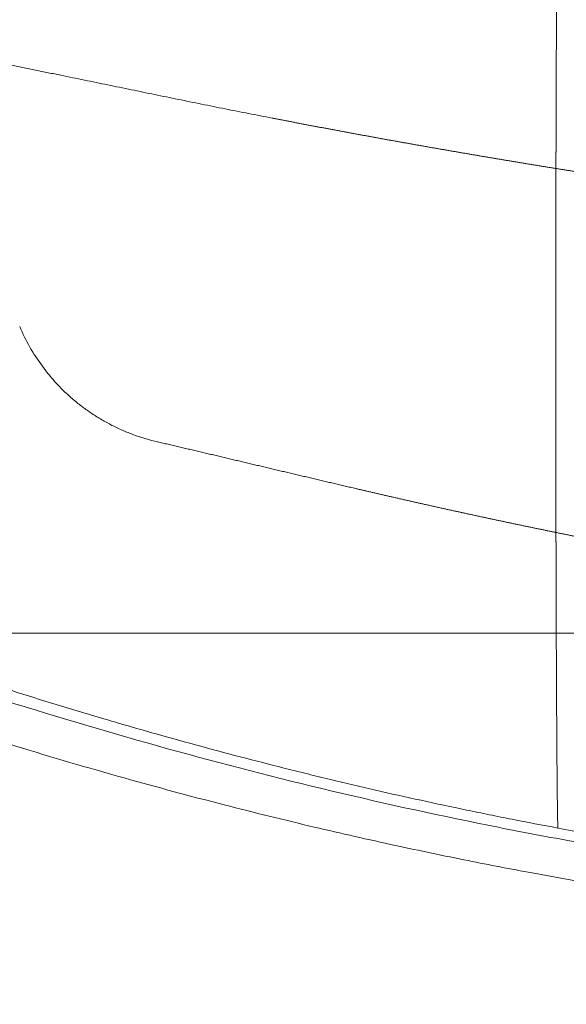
# Model space of a CAD drawing. Header units: millimetres. Extents: x 0 to 594, y 0 to 420.
# Tile 129 of 256: x 133 to 147, y 271 to 296. Entities that reach past the tile are written whole.
import ezdxf

# ---------------------------------------------------------------- set-up
doc = ezdxf.new("R2010")
doc.units = ezdxf.units.MM
doc.layers.add('1', color=7, linetype='Continuous', true_color=0xffffff)

msp = doc.modelspace()

# ---------------------------------------------------------------- linework, layer by layer
at = {"layer": '1', "color": 155, "linetype": 'Continuous', "lineweight": 13}
for points, knots in [([(146.839, 298.659), (146.839, 298.638), (146.838, 298.56), (146.836, 298.418), (146.834, 298.224), (146.832, 298.015), (146.831, 297.792), (146.829, 297.555), (146.827, 297.305), (146.825, 297.041), (146.823, 296.773), (146.822, 296.502), (146.82, 296.23), (146.819, 295.947), (146.817, 295.653), (146.816, 295.348), (146.815, 295.017), (146.813, 294.657), (146.812, 294.267), (146.811, 293.862), (146.809, 293.443), (146.809, 293.15), (146.808, 292.991), (146.808, 292.971), (146.808, 292.951), (146.808, 292.932), (146.808, 292.912), (146.808, 292.892), (146.808, 292.872), (146.808, 292.853), (146.808, 292.833), (146.808, 292.813), (146.808, 292.793), (146.808, 292.773), (146.808, 292.753), (146.808, 292.733), (146.807, 292.713), (146.807, 292.693), (146.807, 292.673), (146.807, 292.653), (146.807, 292.633), (146.807, 292.613), (146.807, 292.593), (146.807, 292.572), (146.807, 292.552), (146.807, 292.532), (146.807, 292.511), (146.807, 292.491), (146.807, 292.471), (146.807, 292.45), (146.807, 292.43), (146.807, 292.409), (146.807, 292.389), (146.807, 292.368), (146.807, 292.348), (146.807, 292.327), (146.807, 292.313), (146.807, 292.307)], [0, 0, 0, 0, 0.017331, 0.064506, 0.111652, 0.158789, 0.205937, 0.253118, 0.300354, 0.347667, 0.395081, 0.437877, 0.480903, 0.524167, 0.567685, 0.611473, 0.655545, 0.70642, 0.757848, 0.809853, 0.862457, 0.915684, 0.918064, 0.920446, 0.92283, 0.925215, 0.927602, 0.92999, 0.93238, 0.934772, 0.937166, 0.939561, 0.941958, 0.944357, 0.946757, 0.949159, 0.951563, 0.953968, 0.956375, 0.958784, 0.961195, 0.963607, 0.966021, 0.968437, 0.970855, 0.973274, 0.975695, 0.978118, 0.980542, 0.982968, 0.985396, 0.987826, 0.990257, 0.99269, 0.995125, 0.997562, 1, 1, 1, 1]), ([(132.476, 295.034), (132.53, 295.023), (132.638, 295.001), (132.8, 294.968), (132.962, 294.935), (133.123, 294.902), (133.285, 294.869), (133.447, 294.835), (133.609, 294.802), (133.771, 294.769), (133.933, 294.736), (134.094, 294.703), (134.4, 294.64), (134.85, 294.548), (135.444, 294.426), (136.038, 294.304), (136.632, 294.181), (137.227, 294.059), (137.822, 293.938), (138.417, 293.819), (139.013, 293.701), (139.426, 293.62), (139.654, 293.576), (139.699, 293.567), (139.743, 293.558), (139.788, 293.55), (139.832, 293.541), (139.877, 293.533), (139.921, 293.524), (139.966, 293.515), (140.01, 293.507), (140.055, 293.498), (140.099, 293.49), (140.144, 293.481), (140.188, 293.473), (140.233, 293.464), (140.277, 293.456), (140.322, 293.447), (140.366, 293.439), (140.411, 293.43), (140.455, 293.422), (140.5, 293.413), (140.544, 293.405), (140.589, 293.396), (140.633, 293.388), (140.678, 293.38), (140.722, 293.371), (140.767, 293.363), (140.812, 293.354), (140.856, 293.346), (140.901, 293.338), (140.945, 293.329), (140.99, 293.321), (141.034, 293.312), (141.079, 293.304), (141.123, 293.296), (141.168, 293.287), (141.213, 293.279), (141.257, 293.271), (141.302, 293.262), (141.346, 293.254), (141.391, 293.246), (141.436, 293.238), (141.48, 293.229), (141.525, 293.221), (141.569, 293.213), (141.614, 293.205), (141.658, 293.196), (141.703, 293.188), (141.748, 293.18), (141.792, 293.172), (141.837, 293.163), (141.882, 293.155), (141.926, 293.147), (141.971, 293.139), (142.015, 293.131), (142.06, 293.123), (142.105, 293.114), (142.149, 293.106), (142.194, 293.098), (142.239, 293.09), (142.283, 293.082), (142.328, 293.074), (142.372, 293.066), (142.417, 293.058), (142.462, 293.049), (142.506, 293.041), (142.551, 293.033), (142.596, 293.025), (142.64, 293.017), (142.685, 293.009), (142.73, 293.001), (142.774, 292.993), (142.819, 292.985), (142.864, 292.977), (142.908, 292.969), (142.953, 292.961), (142.998, 292.953), (143.043, 292.945), (143.087, 292.937), (143.132, 292.929), (143.177, 292.921), (143.221, 292.913), (143.266, 292.905), (143.311, 292.898), (143.355, 292.89), (143.4, 292.882), (143.445, 292.874), (143.49, 292.866), (143.534, 292.858), (143.579, 292.85), (143.624, 292.842), (143.668, 292.834), (143.713, 292.827), (143.758, 292.819), (143.803, 292.811), (143.847, 292.803), (143.892, 292.795), (143.937, 292.788), (143.982, 292.78), (144.026, 292.772), (144.071, 292.764), (144.116, 292.756), (144.161, 292.749), (144.205, 292.741), (144.25, 292.733), (144.295, 292.726), (144.34, 292.718), (144.385, 292.71), (144.429, 292.702), (144.474, 292.695), (144.519, 292.687), (144.564, 292.679), (144.608, 292.672), (144.653, 292.664), (144.698, 292.656), (144.743, 292.649), (144.788, 292.641), (144.832, 292.633), (144.877, 292.626), (144.922, 292.618), (144.967, 292.611), (145.012, 292.603), (145.056, 292.595), (145.101, 292.588), (145.146, 292.58), (145.191, 292.573), (145.236, 292.565), (145.281, 292.558), (145.325, 292.55), (145.37, 292.543), (145.415, 292.535), (145.46, 292.528), (145.505, 292.52), (145.55, 292.513), (145.595, 292.505), (145.639, 292.498), (145.684, 292.49), (145.729, 292.483), (145.774, 292.475), (145.819, 292.468), (145.864, 292.46), (145.909, 292.453), (145.953, 292.446), (145.998, 292.438), (146.043, 292.431), (146.088, 292.423), (146.133, 292.416), (146.178, 292.409), (146.223, 292.401), (146.268, 292.394), (146.313, 292.387), (146.357, 292.379), (146.402, 292.372), (146.447, 292.365), (146.492, 292.357), (146.537, 292.35), (146.582, 292.343), (146.627, 292.336), (146.672, 292.328), (146.717, 292.321), (146.762, 292.314), (146.792, 292.309), (146.807, 292.307)], [0, 0, 0, 0, 0.011364, 0.022727, 0.034091, 0.045455, 0.056818, 0.068182, 0.079545, 0.090909, 0.102273, 0.113636, 0.125, 0.166667, 0.208333, 0.25, 0.291666, 0.333333, 0.375, 0.416667, 0.458333, 0.5, 0.503105, 0.506211, 0.509317, 0.512422, 0.515528, 0.518633, 0.521739, 0.524845, 0.52795, 0.531056, 0.534161, 0.537267, 0.540372, 0.543478, 0.546584, 0.549689, 0.552795, 0.5559, 0.559006, 0.562112, 0.565217, 0.568323, 0.571428, 0.574534, 0.57764, 0.580745, 0.583851, 0.586956, 0.590062, 0.593168, 0.596273, 0.599379, 0.602484, 0.60559, 0.608695, 0.611801, 0.614907, 0.618012, 0.621118, 0.624223, 0.627329, 0.630435, 0.63354, 0.636646, 0.639751, 0.642857, 0.645963, 0.649068, 0.652174, 0.655279, 0.658385, 0.661491, 0.664596, 0.667702, 0.670807, 0.673913, 0.677019, 0.680124, 0.68323, 0.686335, 0.689441, 0.692547, 0.695652, 0.698758, 0.701863, 0.704969, 0.708074, 0.71118, 0.714286, 0.717391, 0.720497, 0.723602, 0.726708, 0.729814, 0.732919, 0.736025, 0.73913, 0.742236, 0.745342, 0.748447, 0.751553, 0.754658, 0.757764, 0.76087, 0.763975, 0.767081, 0.770186, 0.773292, 0.776398, 0.779503, 0.782609, 0.785714, 0.78882, 0.791925, 0.795031, 0.798137, 0.801242, 0.804348, 0.807453, 0.810559, 0.813665, 0.81677, 0.819876, 0.822981, 0.826087, 0.829193, 0.832298, 0.835404, 0.838509, 0.841615, 0.844721, 0.847826, 0.850932, 0.854037, 0.857143, 0.860249, 0.863354, 0.86646, 0.869565, 0.872671, 0.875777, 0.878882, 0.881988, 0.885093, 0.888199, 0.891304, 0.89441, 0.897516, 0.900621, 0.903727, 0.906832, 0.909938, 0.913044, 0.916149, 0.919255, 0.92236, 0.925466, 0.928572, 0.931677, 0.934783, 0.937888, 0.940994, 0.944099, 0.947205, 0.950311, 0.953416, 0.956522, 0.959627, 0.962733, 0.965839, 0.968944, 0.97205, 0.975155, 0.978261, 0.981366, 0.984472, 0.987578, 0.990683, 0.993789, 0.996894, 1, 1, 1, 1]), ([(146.807, 292.307), (146.807, 292.303), (146.807, 292.296), (146.807, 292.285), (146.807, 292.274), (146.807, 292.263), (146.806, 292.252), (146.806, 292.241), (146.806, 292.23), (146.806, 292.219), (146.806, 292.208), (146.806, 292.197), (146.806, 292.186), (146.806, 292.175), (146.806, 292.164), (146.806, 292.152), (146.806, 292.141), (146.806, 292.13), (146.806, 292.119), (146.806, 292.108), (146.806, 292.097), (146.806, 292.086), (146.806, 292.075), (146.806, 292.064), (146.806, 292.053), (146.806, 292.041), (146.806, 292.03), (146.806, 292.019), (146.806, 292.008), (146.806, 291.997), (146.806, 291.986), (146.806, 291.974), (146.806, 291.963), (146.806, 291.952), (146.806, 291.941), (146.806, 291.929), (146.806, 291.918), (146.806, 291.907), (146.806, 291.896), (146.806, 291.884), (146.806, 291.873), (146.806, 291.862), (146.806, 291.851), (146.806, 291.839), (146.806, 291.828), (146.806, 291.817), (146.806, 291.805), (146.806, 291.794), (146.806, 291.783), (146.806, 291.771), (146.806, 291.76), (146.806, 291.749), (146.806, 291.737), (146.805, 291.726), (146.805, 291.715), (146.805, 291.703), (146.805, 291.692), (146.805, 291.68), (146.805, 291.669), (146.805, 291.657), (146.805, 291.646), (146.805, 291.635), (146.805, 291.623), (146.805, 291.612), (146.805, 291.6), (146.805, 291.589), (146.805, 291.577), (146.805, 291.566), (146.805, 291.554), (146.805, 291.543), (146.805, 291.531), (146.805, 291.52), (146.805, 291.508), (146.805, 291.497), (146.805, 291.485), (146.805, 291.473), (146.805, 291.462), (146.805, 291.45), (146.805, 291.439), (146.805, 291.427), (146.805, 291.415), (146.805, 291.404), (146.805, 291.392), (146.805, 291.381), (146.805, 291.369), (146.805, 291.357), (146.805, 291.346), (146.805, 291.334), (146.805, 291.322), (146.805, 291.311), (146.805, 291.299), (146.805, 291.287), (146.805, 291.276), (146.805, 291.264), (146.805, 291.252), (146.805, 291.24), (146.805, 291.229), (146.805, 291.217), (146.805, 291.205), (146.805, 291.193), (146.805, 291.182), (146.805, 291.17), (146.805, 291.158), (146.805, 291.146), (146.805, 291.134), (146.804, 291.123), (146.804, 291.111), (146.804, 291.099), (146.804, 291.087), (146.804, 291.075), (146.804, 291.063), (146.804, 291.052), (146.804, 291.04), (146.804, 291.028), (146.804, 291.016), (146.804, 291.004), (146.804, 290.992), (146.804, 290.98), (146.804, 290.968), (146.804, 290.956), (146.804, 290.944), (146.804, 290.933), (146.804, 290.921), (146.804, 290.909), (146.804, 290.897), (146.804, 290.885), (146.804, 290.873), (146.804, 290.861), (146.804, 290.849), (146.804, 290.837), (146.804, 290.825), (146.804, 290.813), (146.804, 290.801), (146.804, 290.67), (146.804, 290.417), (146.803, 290.038), (146.803, 289.651), (146.803, 289.255), (146.802, 288.852), (146.802, 288.52), (146.802, 288.262), (146.802, 288.079), (146.802, 287.893), (146.802, 287.704), (146.802, 287.511), (146.802, 287.316), (146.802, 287.118), (146.802, 286.917), (146.802, 286.713), (146.802, 286.506), (146.803, 286.296), (146.803, 286.073), (146.803, 285.832), (146.803, 285.571), (146.803, 285.299), (146.804, 285.015), (146.804, 284.721), (146.805, 284.416), (146.805, 284.1), (146.805, 283.883), (146.806, 283.766), (146.806, 283.752), (146.806, 283.738), (146.806, 283.723), (146.806, 283.708), (146.806, 283.693), (146.806, 283.678), (146.806, 283.663), (146.806, 283.648), (146.806, 283.632), (146.806, 283.616), (146.806, 283.6), (146.806, 283.584), (146.806, 283.567), (146.806, 283.551), (146.806, 283.534), (146.806, 283.517), (146.806, 283.5), (146.806, 283.483), (146.806, 283.465), (146.806, 283.447), (146.806, 283.43), (146.806, 283.411), (146.806, 283.393), (146.806, 283.375), (146.806, 283.356), (146.806, 283.337), (146.806, 283.318), (146.807, 283.299), (146.807, 283.28), (146.807, 283.26), (146.807, 283.241), (146.807, 283.221), (146.807, 283.201), (146.807, 283.181), (146.807, 283.16), (146.807, 283.14), (146.807, 283.119), (146.807, 283.098), (146.807, 283.084), (146.807, 283.077)], [0, 0, 0, 0, 0.001247, 0.002494, 0.003741, 0.004989, 0.006238, 0.007487, 0.008737, 0.009987, 0.011237, 0.012488, 0.013739, 0.014991, 0.016244, 0.017497, 0.01875, 0.020004, 0.021258, 0.022513, 0.023768, 0.025024, 0.02628, 0.027537, 0.028794, 0.030052, 0.03131, 0.032569, 0.033828, 0.035088, 0.036348, 0.037608, 0.038869, 0.040131, 0.041393, 0.042656, 0.043919, 0.045182, 0.046446, 0.047711, 0.048976, 0.050241, 0.051507, 0.052774, 0.054041, 0.055308, 0.056576, 0.057845, 0.059114, 0.060383, 0.061653, 0.062923, 0.064194, 0.065466, 0.066738, 0.06801, 0.069283, 0.070556, 0.07183, 0.073105, 0.07438, 0.075655, 0.076931, 0.078207, 0.079484, 0.080762, 0.08204, 0.083318, 0.084597, 0.085876, 0.087156, 0.088437, 0.089717, 0.090999, 0.092281, 0.093563, 0.094846, 0.09613, 0.097413, 0.098698, 0.099983, 0.101268, 0.102554, 0.103841, 0.105128, 0.106415, 0.107703, 0.108992, 0.110281, 0.11157, 0.11286, 0.114151, 0.115442, 0.116733, 0.118026, 0.119318, 0.120611, 0.121905, 0.123199, 0.124494, 0.125789, 0.127084, 0.128381, 0.129677, 0.130975, 0.132272, 0.133571, 0.134869, 0.136169, 0.137468, 0.138769, 0.14007, 0.141371, 0.142673, 0.143975, 0.145278, 0.146582, 0.147886, 0.14919, 0.150495, 0.151801, 0.153107, 0.154414, 0.155721, 0.157028, 0.158336, 0.159645, 0.160954, 0.162264, 0.163574, 0.164885, 0.166197, 0.167509, 0.168821, 0.209026, 0.249868, 0.291363, 0.333528, 0.376381, 0.419943, 0.438967, 0.458316, 0.47799, 0.49799, 0.518315, 0.538966, 0.559944, 0.581248, 0.60288, 0.624841, 0.647131, 0.669751, 0.696369, 0.724338, 0.753658, 0.78433, 0.816356, 0.84974, 0.884484, 0.920596, 0.922156, 0.923738, 0.925341, 0.926967, 0.928614, 0.930283, 0.931974, 0.933687, 0.935421, 0.937177, 0.938955, 0.940755, 0.942576, 0.94442, 0.946285, 0.948171, 0.95008, 0.952011, 0.953963, 0.955937, 0.957933, 0.959951, 0.96199, 0.964051, 0.966134, 0.968239, 0.970366, 0.972515, 0.974685, 0.976877, 0.979091, 0.981327, 0.983585, 0.985864, 0.988165, 0.990489, 0.992834, 0.995201, 0.997589, 1, 1, 1, 1]), ([(182.452, 289.384), (182.433, 289.384), (182.396, 289.384), (182.34, 289.384), (182.284, 289.384), (182.228, 289.385), (182.173, 289.385), (182.117, 289.385), (182.061, 289.386), (182.005, 289.386), (181.949, 289.386), (181.894, 289.387), (181.838, 289.387), (181.782, 289.388), (181.726, 289.388), (181.67, 289.389), (181.615, 289.389), (181.559, 289.389), (181.503, 289.39), (181.447, 289.39), (181.392, 289.391), (181.336, 289.391), (181.28, 289.392), (181.224, 289.393), (181.168, 289.393), (181.113, 289.394), (181.057, 289.394), (181.001, 289.395), (180.945, 289.395), (180.889, 289.396), (180.834, 289.397), (180.778, 289.397), (180.722, 289.398), (180.666, 289.399), (180.611, 289.399), (180.555, 289.4), (180.499, 289.401), (180.443, 289.402), (180.387, 289.402), (180.332, 289.403), (180.276, 289.404), (180.22, 289.405), (180.164, 289.405), (180.108, 289.406), (180.053, 289.407), (179.997, 289.408), (179.941, 289.409), (179.885, 289.41), (179.83, 289.411), (179.774, 289.411), (179.718, 289.412), (179.662, 289.413), (179.606, 289.414), (179.551, 289.415), (179.495, 289.416), (179.439, 289.417), (179.383, 289.418), (179.328, 289.419), (179.272, 289.42), (179.216, 289.421), (179.16, 289.422), (179.104, 289.423), (179.049, 289.424), (178.993, 289.425), (178.937, 289.426), (178.881, 289.427), (178.826, 289.429), (178.77, 289.43), (178.714, 289.431), (178.658, 289.432), (178.603, 289.433), (178.547, 289.434), (178.491, 289.436), (178.435, 289.437), (178.379, 289.438), (178.324, 289.439), (178.268, 289.441), (178.212, 289.442), (178.156, 289.443), (178.101, 289.444), (178.045, 289.446), (177.989, 289.447), (177.933, 289.448), (177.877, 289.45), (177.822, 289.451), (177.766, 289.452), (177.71, 289.454), (177.654, 289.455), (177.599, 289.457), (177.543, 289.458), (177.487, 289.46), (177.431, 289.461), (177.376, 289.462), (177.32, 289.464), (177.264, 289.465), (177.208, 289.467), (177.153, 289.468), (177.097, 289.47), (177.041, 289.471), (176.985, 289.473), (176.93, 289.475), (176.874, 289.476), (176.818, 289.478), (176.762, 289.479), (176.707, 289.481), (176.651, 289.483), (176.595, 289.484), (176.539, 289.486), (176.483, 289.488), (176.428, 289.489), (176.372, 289.491), (176.316, 289.493), (176.26, 289.494), (176.205, 289.496), (176.149, 289.498), (176.093, 289.5), (176.037, 289.501), (175.982, 289.503), (175.926, 289.505), (175.87, 289.507), (175.814, 289.509), (175.759, 289.511), (175.703, 289.512), (175.647, 289.514), (175.592, 289.516), (175.536, 289.518), (175.48, 289.52), (175.424, 289.522), (175.369, 289.524), (175.313, 289.526), (175.257, 289.528), (175.201, 289.53), (175.146, 289.532), (175.09, 289.534), (175.034, 289.536), (174.978, 289.538), (174.923, 289.54), (174.867, 289.542), (174.811, 289.544), (174.755, 289.546), (174.7, 289.548), (174.644, 289.55), (174.588, 289.552), (174.533, 289.554), (174.477, 289.557), (174.421, 289.559), (174.365, 289.561), (174.31, 289.563), (174.254, 289.565), (174.198, 289.568), (174.142, 289.57), (174.087, 289.572), (174.031, 289.574), (173.975, 289.577), (173.92, 289.579), (173.864, 289.581), (173.808, 289.583), (173.752, 289.586), (173.697, 289.588), (173.641, 289.591), (173.585, 289.593), (173.53, 289.595), (172.745, 289.629), (171.232, 289.701), (168.992, 289.83), (166.754, 289.981), (164.519, 290.154), (162.287, 290.348), (160.554, 290.515), (159.318, 290.643), (158.577, 290.722), (157.836, 290.803), (157.096, 290.887), (156.357, 290.973), (155.618, 291.062), (154.88, 291.153), (154.142, 291.246), (153.405, 291.342), (152.669, 291.439), (151.934, 291.54), (151.199, 291.642), (150.465, 291.747), (149.732, 291.854), (149.213, 291.932), (148.908, 291.978), (148.817, 291.992), (148.725, 292.006), (148.634, 292.02), (148.542, 292.034), (148.451, 292.048), (148.359, 292.062), (148.268, 292.076), (148.176, 292.09), (148.085, 292.104), (147.994, 292.119), (147.902, 292.133), (147.811, 292.147), (147.719, 292.161), (147.628, 292.176), (147.537, 292.19), (147.446, 292.205), (147.354, 292.219), (147.263, 292.234), (147.172, 292.248), (147.08, 292.263), (146.989, 292.277), (146.898, 292.292), (146.837, 292.302), (146.807, 292.307)], [0, 0, 0, 0, 0.001553, 0.003106, 0.004658, 0.006211, 0.007764, 0.009317, 0.010869, 0.012422, 0.013975, 0.015528, 0.017081, 0.018633, 0.020186, 0.021739, 0.023292, 0.024845, 0.026397, 0.02795, 0.029503, 0.031056, 0.032608, 0.034161, 0.035714, 0.037267, 0.03882, 0.040372, 0.041925, 0.043478, 0.045031, 0.046584, 0.048136, 0.049689, 0.051242, 0.052795, 0.054348, 0.0559, 0.057453, 0.059006, 0.060559, 0.062112, 0.063664, 0.065217, 0.06677, 0.068323, 0.069876, 0.071428, 0.072981, 0.074534, 0.076087, 0.07764, 0.079192, 0.080745, 0.082298, 0.083851, 0.085404, 0.086956, 0.088509, 0.090062, 0.091615, 0.093168, 0.09472, 0.096273, 0.097826, 0.099379, 0.100932, 0.102485, 0.104037, 0.10559, 0.107143, 0.108696, 0.110249, 0.111801, 0.113354, 0.114907, 0.11646, 0.118013, 0.119566, 0.121118, 0.122671, 0.124224, 0.125777, 0.12733, 0.128882, 0.130435, 0.131988, 0.133541, 0.135094, 0.136647, 0.138199, 0.139752, 0.141305, 0.142858, 0.144411, 0.145963, 0.147516, 0.149069, 0.150622, 0.152175, 0.153727, 0.15528, 0.156833, 0.158386, 0.159939, 0.161491, 0.163044, 0.164597, 0.16615, 0.167703, 0.169255, 0.170808, 0.172361, 0.173914, 0.175467, 0.177019, 0.178572, 0.180125, 0.181678, 0.18323, 0.184783, 0.186336, 0.187889, 0.189442, 0.190994, 0.192547, 0.1941, 0.195653, 0.197206, 0.198758, 0.200311, 0.201864, 0.203417, 0.20497, 0.206522, 0.208075, 0.209628, 0.211181, 0.212734, 0.214286, 0.215839, 0.217392, 0.218945, 0.220497, 0.22205, 0.223603, 0.225156, 0.226709, 0.228261, 0.229814, 0.231367, 0.23292, 0.234473, 0.236025, 0.237578, 0.239131, 0.240684, 0.242237, 0.243789, 0.245342, 0.246895, 0.248448, 0.250001, 0.3125, 0.375, 0.4375, 0.5, 0.5625, 0.625, 0.645833, 0.666667, 0.687501, 0.708334, 0.729167, 0.749999, 0.770833, 0.791666, 0.8125, 0.833334, 0.854167, 0.875, 0.895832, 0.916665, 0.9375, 0.940104, 0.942709, 0.945313, 0.947917, 0.950521, 0.953125, 0.95573, 0.958334, 0.960938, 0.963542, 0.966146, 0.96875, 0.971354, 0.973958, 0.976563, 0.979167, 0.981771, 0.984375, 0.986979, 0.989583, 0.992187, 0.994792, 0.997396, 1, 1, 1, 1]), ([(136.668, 285.384), (136.57, 285.407), (136.474, 285.433), (136.282, 285.491), (136.188, 285.522), (136.001, 285.591), (135.909, 285.628), (135.727, 285.707), (135.637, 285.749), (135.461, 285.838), (135.375, 285.886), (135.205, 285.985), (135.122, 286.037), (134.959, 286.145), (134.879, 286.202), (134.723, 286.319), (134.647, 286.38), (134.499, 286.506), (134.427, 286.571), (134.287, 286.705), (134.219, 286.774), (134.021, 286.986), (133.897, 287.135), (133.669, 287.446), (133.563, 287.608), (133.371, 287.944), (133.285, 288.118), (133.209, 288.297)], [0, 0, 0, 0, 0.0625, 0.0625, 0.125, 0.125, 0.1875, 0.1875, 0.25, 0.25, 0.3125, 0.3125, 0.375, 0.375, 0.4375, 0.4375, 0.5, 0.5, 0.5625, 0.5625, 0.625, 0.625, 0.75, 0.75, 0.875, 0.875, 1, 1, 1, 1]), ([(146.807, 283.077), (146.778, 283.083), (146.719, 283.095), (146.631, 283.113), (146.544, 283.131), (146.456, 283.149), (146.368, 283.167), (146.28, 283.185), (146.192, 283.204), (146.105, 283.222), (146.017, 283.24), (145.929, 283.258), (145.842, 283.277), (145.754, 283.295), (145.666, 283.314), (145.578, 283.332), (145.491, 283.351), (145.403, 283.369), (145.315, 283.388), (145.228, 283.407), (145.14, 283.425), (145.053, 283.444), (144.965, 283.463), (144.877, 283.482), (144.79, 283.501), (144.702, 283.52), (144.614, 283.539), (144.527, 283.558), (144.439, 283.577), (144.352, 283.596), (144.264, 283.615), (144.177, 283.634), (144.089, 283.654), (144.002, 283.673), (143.914, 283.692), (143.827, 283.712), (143.739, 283.731), (143.652, 283.751), (143.564, 283.77), (143.477, 283.79), (143.389, 283.809), (143.302, 283.829), (143.214, 283.849), (143.127, 283.869), (143.04, 283.888), (142.952, 283.908), (142.865, 283.928), (142.778, 283.948), (142.69, 283.968), (142.603, 283.988), (142.515, 284.008), (142.428, 284.028), (142.341, 284.048), (142.254, 284.068), (142.166, 284.089), (142.079, 284.109), (141.992, 284.129), (141.904, 284.149), (141.817, 284.17), (141.736, 284.189), (141.662, 284.206), (141.595, 284.222), (141.527, 284.237), (141.46, 284.253), (141.392, 284.269), (141.325, 284.285), (141.257, 284.301), (141.19, 284.317), (141.123, 284.332), (141.055, 284.348), (140.988, 284.364), (140.92, 284.38), (140.853, 284.396), (140.785, 284.412), (140.718, 284.428), (140.65, 284.444), (140.583, 284.46), (140.515, 284.476), (140.448, 284.492), (140.38, 284.508), (140.313, 284.523), (140.246, 284.539), (140.178, 284.555), (140.111, 284.571), (140.043, 284.587), (139.976, 284.603), (139.908, 284.619), (139.841, 284.635), (139.773, 284.651), (139.706, 284.667), (139.638, 284.683), (139.571, 284.699), (139.503, 284.715), (139.436, 284.731), (139.368, 284.747), (139.301, 284.763), (139.234, 284.779), (139.166, 284.795), (139.099, 284.811), (139.031, 284.827), (138.964, 284.842), (138.896, 284.858), (138.829, 284.874), (138.761, 284.89), (138.694, 284.906), (138.626, 284.922), (138.559, 284.938), (138.491, 284.954), (138.424, 284.97), (138.356, 284.986), (138.289, 285.002), (138.221, 285.018), (138.154, 285.034), (138.086, 285.05), (138.019, 285.066), (137.951, 285.081), (137.884, 285.097), (137.816, 285.113), (137.749, 285.129), (137.681, 285.145), (137.613, 285.161), (137.546, 285.177), (137.478, 285.193), (137.411, 285.209), (137.343, 285.225), (137.276, 285.241), (137.208, 285.257), (137.141, 285.273), (137.073, 285.289), (137.006, 285.305), (136.938, 285.321), (136.871, 285.336), (136.803, 285.352), (136.736, 285.368), (136.691, 285.379), (136.668, 285.384)], [0, 0, 0, 0, 0.008621, 0.017242, 0.025863, 0.034483, 0.043104, 0.051725, 0.060346, 0.068966, 0.077587, 0.086208, 0.094828, 0.103449, 0.11207, 0.12069, 0.129311, 0.137931, 0.146552, 0.155173, 0.163793, 0.172414, 0.181035, 0.189655, 0.198276, 0.206896, 0.215517, 0.224138, 0.232758, 0.241379, 0.25, 0.25862, 0.267241, 0.275862, 0.284483, 0.293103, 0.301724, 0.310345, 0.318966, 0.327587, 0.336207, 0.344828, 0.353449, 0.36207, 0.37069, 0.379311, 0.387932, 0.396553, 0.405173, 0.413794, 0.422415, 0.431035, 0.439656, 0.448277, 0.456897, 0.465518, 0.474139, 0.482759, 0.49138, 0.5, 0.506667, 0.513334, 0.52, 0.526667, 0.533334, 0.54, 0.546667, 0.553333, 0.56, 0.566667, 0.573333, 0.58, 0.586667, 0.593333, 0.6, 0.606666, 0.613333, 0.62, 0.626666, 0.633333, 0.64, 0.646666, 0.653333, 0.66, 0.666666, 0.673333, 0.68, 0.686666, 0.693333, 0.7, 0.706666, 0.713333, 0.72, 0.726666, 0.733333, 0.74, 0.746667, 0.753333, 0.76, 0.766667, 0.773333, 0.78, 0.786667, 0.793333, 0.8, 0.806667, 0.813333, 0.82, 0.826667, 0.833333, 0.84, 0.846667, 0.853333, 0.86, 0.866667, 0.873333, 0.88, 0.886667, 0.893333, 0.9, 0.906667, 0.913333, 0.92, 0.926667, 0.933333, 0.94, 0.946667, 0.953333, 0.96, 0.966667, 0.973333, 0.98, 0.986667, 0.993333, 1, 1, 1, 1]), ([(146.807, 283.077), (146.822, 283.074), (146.852, 283.068), (146.897, 283.058), (146.942, 283.049), (146.987, 283.04), (147.032, 283.031), (147.077, 283.022), (147.122, 283.013), (147.167, 283.004), (147.212, 282.994), (147.257, 282.985), (147.302, 282.976), (147.347, 282.967), (147.392, 282.958), (147.437, 282.949), (147.482, 282.94), (147.527, 282.931), (147.572, 282.922), (147.617, 282.913), (147.662, 282.904), (147.707, 282.895), (147.752, 282.886), (147.797, 282.877), (147.842, 282.868), (147.887, 282.859), (147.932, 282.85), (147.977, 282.841), (148.022, 282.832), (148.067, 282.824), (148.113, 282.815), (148.158, 282.806), (148.203, 282.797), (148.248, 282.788), (148.293, 282.779), (148.338, 282.77), (148.383, 282.762), (148.428, 282.753), (148.473, 282.744), (148.518, 282.735), (148.563, 282.727), (148.608, 282.718), (148.653, 282.709), (148.698, 282.7), (148.744, 282.692), (148.789, 282.683), (148.834, 282.674), (148.879, 282.665), (148.924, 282.657), (148.969, 282.648), (149.014, 282.639), (149.059, 282.631), (149.104, 282.622), (149.149, 282.614), (149.195, 282.605), (149.24, 282.596), (149.285, 282.588), (149.33, 282.579), (149.375, 282.571), (149.42, 282.562), (149.465, 282.554), (149.51, 282.545), (149.555, 282.536), (149.601, 282.528), (149.646, 282.519), (149.691, 282.511), (149.736, 282.502), (149.781, 282.494), (149.826, 282.486), (149.871, 282.477), (149.917, 282.469), (149.962, 282.46), (150.007, 282.452), (150.052, 282.443), (150.097, 282.435), (150.142, 282.427), (150.187, 282.418), (150.233, 282.41), (150.278, 282.402), (150.323, 282.393), (150.368, 282.385), (150.413, 282.377), (150.458, 282.368), (150.504, 282.36), (150.549, 282.352), (150.594, 282.344), (150.639, 282.335), (150.684, 282.327), (150.729, 282.319), (150.775, 282.311), (150.82, 282.302), (150.865, 282.294), (150.91, 282.286), (150.955, 282.278), (151.001, 282.27), (151.046, 282.262), (151.091, 282.253), (151.136, 282.245), (151.181, 282.237), (151.227, 282.229), (151.272, 282.221), (151.317, 282.213), (151.362, 282.205), (151.407, 282.197), (151.453, 282.189), (151.498, 282.181), (151.543, 282.173), (151.588, 282.165), (151.634, 282.157), (151.679, 282.149), (151.724, 282.141), (151.769, 282.133), (151.814, 282.125), (151.86, 282.117), (151.905, 282.109), (151.95, 282.101), (151.995, 282.093), (152.041, 282.085), (152.086, 282.077), (152.131, 282.069), (152.176, 282.062), (152.222, 282.054), (152.267, 282.046), (152.312, 282.038), (152.357, 282.03), (152.403, 282.022), (152.448, 282.015), (152.493, 282.007), (152.538, 281.999), (152.584, 281.991), (152.629, 281.984), (152.674, 281.976), (152.72, 281.968), (152.765, 281.96), (152.81, 281.953), (152.855, 281.945), (152.901, 281.937), (152.946, 281.93), (152.991, 281.922), (153.036, 281.914), (153.082, 281.907), (153.127, 281.899), (153.172, 281.891), (153.218, 281.884), (153.263, 281.876), (153.308, 281.869), (153.354, 281.861), (153.553, 281.828), (153.908, 281.769), (154.417, 281.686), (154.926, 281.605), (155.436, 281.525), (155.946, 281.447), (156.456, 281.37), (156.966, 281.295), (157.477, 281.221), (157.988, 281.148), (158.499, 281.077), (159.01, 281.007), (159.522, 280.939), (159.894, 280.89), (160.127, 280.861), (160.22, 280.849), (160.313, 280.837), (160.406, 280.825), (160.499, 280.813), (160.592, 280.801), (160.685, 280.79), (160.778, 280.778), (160.872, 280.766), (160.965, 280.755), (161.058, 280.743), (161.151, 280.732), (161.244, 280.72), (161.337, 280.709), (161.43, 280.698), (161.524, 280.687), (161.617, 280.675), (161.71, 280.664), (161.803, 280.653), (161.896, 280.642), (161.99, 280.631), (162.083, 280.62), (162.176, 280.609), (162.269, 280.598), (162.362, 280.587), (162.456, 280.576), (162.549, 280.566), (162.642, 280.555), (162.735, 280.544), (162.829, 280.534), (162.891, 280.527), (162.922, 280.523)], [0, 0, 0, 0, 0.002815, 0.005629, 0.008444, 0.011258, 0.014073, 0.016887, 0.019702, 0.022516, 0.025331, 0.028145, 0.03096, 0.033774, 0.036589, 0.039403, 0.042218, 0.045032, 0.047847, 0.050661, 0.053476, 0.05629, 0.059105, 0.061919, 0.064734, 0.067548, 0.070363, 0.073177, 0.075992, 0.078807, 0.081621, 0.084436, 0.08725, 0.090065, 0.09288, 0.095695, 0.098509, 0.101324, 0.104139, 0.106954, 0.109768, 0.112583, 0.115398, 0.118213, 0.121027, 0.123842, 0.126657, 0.129472, 0.132287, 0.135101, 0.137916, 0.140731, 0.143546, 0.14636, 0.149175, 0.15199, 0.154805, 0.157619, 0.160434, 0.163249, 0.166063, 0.168878, 0.171693, 0.174507, 0.177322, 0.180137, 0.182951, 0.185766, 0.188581, 0.191395, 0.19421, 0.197024, 0.199839, 0.202654, 0.205468, 0.208283, 0.211097, 0.213912, 0.216727, 0.219541, 0.222356, 0.22517, 0.227985, 0.230799, 0.233614, 0.236429, 0.239243, 0.242058, 0.244872, 0.247687, 0.250501, 0.253316, 0.25613, 0.258945, 0.261759, 0.264574, 0.267389, 0.270203, 0.273018, 0.275832, 0.278647, 0.281461, 0.284276, 0.28709, 0.289905, 0.292719, 0.295534, 0.298348, 0.301163, 0.303977, 0.306792, 0.309606, 0.312421, 0.315235, 0.31805, 0.320865, 0.323679, 0.326494, 0.329308, 0.332123, 0.334937, 0.337752, 0.340567, 0.343381, 0.346196, 0.34901, 0.351825, 0.35464, 0.357454, 0.360269, 0.363083, 0.365898, 0.368713, 0.371527, 0.374342, 0.377157, 0.379971, 0.382786, 0.385601, 0.388415, 0.39123, 0.394045, 0.39686, 0.399674, 0.402489, 0.405304, 0.408119, 0.410934, 0.442546, 0.474158, 0.505767, 0.537375, 0.568984, 0.600594, 0.632204, 0.663815, 0.695426, 0.727037, 0.758647, 0.790257, 0.821867, 0.827613, 0.833359, 0.839106, 0.844852, 0.850598, 0.856344, 0.86209, 0.867836, 0.873583, 0.879329, 0.885075, 0.890821, 0.896567, 0.902314, 0.90806, 0.913806, 0.919552, 0.925298, 0.931045, 0.936791, 0.942537, 0.948283, 0.95403, 0.959776, 0.965522, 0.971268, 0.977015, 0.982761, 0.988507, 0.994254, 1, 1, 1, 1]), ([(146.807, 283.077), (146.807, 283.073), (146.807, 283.065), (146.807, 283.053), (146.807, 283.041), (146.807, 283.029), (146.807, 283.017), (146.807, 283.005), (146.807, 282.992), (146.807, 282.98), (146.807, 282.968), (146.807, 282.955), (146.807, 282.943), (146.807, 282.93), (146.807, 282.918), (146.807, 282.905), (146.807, 282.893), (146.807, 282.88), (146.807, 282.867), (146.807, 282.854), (146.807, 282.842), (146.808, 282.829), (146.808, 282.816), (146.808, 282.803), (146.808, 282.79), (146.808, 282.776), (146.808, 282.763), (146.808, 282.75), (146.808, 282.737), (146.808, 282.723), (146.808, 282.71), (146.808, 282.696), (146.808, 282.592), (146.809, 282.409), (146.809, 282.162), (146.81, 281.951), (146.81, 281.775), (146.811, 281.663), (146.811, 281.601), (146.811, 281.578), (146.811, 281.555), (146.811, 281.533), (146.811, 281.51), (146.811, 281.488), (146.811, 281.465), (146.811, 281.443), (146.811, 281.42), (146.811, 281.398), (146.811, 281.376), (146.811, 281.354), (146.812, 281.332), (146.812, 281.31), (146.812, 281.289), (146.812, 281.267), (146.812, 281.245), (146.812, 281.224), (146.812, 281.202), (146.812, 281.181), (146.812, 281.16), (146.812, 281.139), (146.812, 281.118), (146.812, 281.097), (146.812, 281.076), (146.812, 281.055), (146.813, 281.034), (146.813, 281.013), (146.813, 280.993), (146.813, 280.972), (146.813, 280.952), (146.813, 280.932), (146.813, 280.911), (146.813, 280.891), (146.813, 280.871), (146.813, 280.851), (146.813, 280.831), (146.813, 280.811), (146.813, 280.791), (146.813, 280.772), (146.813, 280.752), (146.814, 280.733), (146.814, 280.713), (146.814, 280.694), (146.814, 280.675), (146.814, 280.655), (146.814, 280.636), (146.814, 280.617), (146.814, 280.598), (146.814, 280.579), (146.814, 280.561), (146.814, 280.542), (146.814, 280.53), (146.814, 280.523)], [0, 0, 0, 0, 0.004397, 0.008816, 0.013257, 0.01772, 0.022205, 0.026712, 0.031242, 0.035794, 0.040368, 0.044964, 0.049583, 0.054223, 0.058886, 0.063571, 0.068278, 0.073008, 0.077759, 0.082533, 0.087329, 0.092147, 0.096987, 0.10185, 0.106735, 0.111642, 0.116571, 0.121523, 0.126497, 0.131493, 0.136511, 0.141551, 0.146614, 0.254086, 0.34848, 0.429776, 0.497951, 0.55298, 0.56202, 0.571037, 0.58003, 0.589, 0.597947, 0.606871, 0.615771, 0.624648, 0.633501, 0.642332, 0.651139, 0.659922, 0.668683, 0.67742, 0.686134, 0.694824, 0.703492, 0.712136, 0.720756, 0.729354, 0.737928, 0.746479, 0.755006, 0.76351, 0.771991, 0.780449, 0.788883, 0.797295, 0.805682, 0.814047, 0.822388, 0.830706, 0.839001, 0.847272, 0.85552, 0.863745, 0.871946, 0.880124, 0.888279, 0.896411, 0.904519, 0.912604, 0.920666, 0.928704, 0.936719, 0.944711, 0.952679, 0.960624, 0.968546, 0.976445, 0.98432, 0.992172, 1, 1, 1, 1]), ([(124.818, 280.534), (125.541, 280.249), (127.307, 279.576), (130.072, 278.617), (133.028, 277.67), (135.779, 276.863), (138.303, 276.185), (140.598, 275.619), (142.661, 275.151), (144.505, 274.766), (146.881, 274.308), (149.898, 273.8), (153.663, 273.286), (157.949, 272.835), (162.736, 272.482), (167.998, 272.24), (173.266, 272.093), (179.976, 271.951), (188.134, 271.791), (197.745, 271.642), (207.364, 271.516), (216.986, 271.414), (229.39, 271.303), (244.577, 271.2), (262.544, 271.131), (276.102, 271.112), (285.253, 271.112), (289.972, 271.115), (294.58, 271.12), (298.984, 271.126), (302.271, 271.131), (304.594, 271.135), (306.113, 271.137), (307.835, 271.14), (309.762, 271.144), (311.894, 271.148), (314.232, 271.153), (316.8, 271.158), (319.602, 271.164), (322.643, 271.171), (325.498, 271.178), (328.127, 271.185), (329.924, 271.191), (331.223, 271.193), (331.994, 271.199), (332.586, 271.191), (332.922, 271.203), (332.997, 271.206)], [0, 0, 0, 0, 0.011301, 0.027478, 0.04249, 0.056339, 0.069024, 0.080349, 0.090551, 0.09963, 0.107586, 0.125527, 0.1438, 0.162396, 0.187643, 0.212894, 0.238126, 0.263341, 0.30921, 0.355096, 0.400986, 0.446877, 0.492766, 0.578427, 0.664088, 0.74975, 0.772365, 0.794979, 0.817248, 0.838264, 0.857982, 0.864259, 0.871491, 0.879701, 0.88889, 0.899057, 0.910202, 0.922326, 0.935791, 0.950287, 0.965814, 0.976628, 0.98789, 0.991523, 0.995199, 0.998919, 1, 1, 1, 1]), ([(332.987, 272.111), (332.896, 272.111), (332.76, 272.111), (332.579, 272.11), (331.761, 272.108), (330.262, 272.104), (322.994, 272.084), (310.639, 272.058), (296.104, 272.035), (284.475, 272.027), (275.754, 272.03), (267.033, 272.044), (258.311, 272.068), (249.59, 272.102), (240.869, 272.148), (232.147, 272.207), (223.426, 272.277), (214.706, 272.359), (205.988, 272.456), (197.273, 272.572), (190.015, 272.686), (184.212, 272.792), (180.588, 272.863), (177.69, 272.924), (174.793, 272.987), (171.173, 273.073), (166.835, 273.218), (162.503, 273.439), (158.181, 273.762), (153.875, 274.213), (150.306, 274.714), (147.466, 275.194), (144.637, 275.727), (141.124, 276.494), (136.951, 277.569), (133.512, 278.588), (130.786, 279.475), (129.115, 280.052), (128.125, 280.408), (127.81, 280.523)], [0, 0, 0, 0, 0.001316, 0.001976, 0.002636, 0.013193, 0.023751, 0.108212, 0.192672, 0.234902, 0.277133, 0.319363, 0.361593, 0.403823, 0.446054, 0.488284, 0.530514, 0.572745, 0.614975, 0.657205, 0.699435, 0.720551, 0.741666, 0.752223, 0.762781, 0.783896, 0.805011, 0.826126, 0.847241, 0.868356, 0.889472, 0.900029, 0.910587, 0.931702, 0.952817, 0.973932, 0.98449, 0.995047, 1, 1, 1, 1]), ([(128.694, 280.523), (129.431, 280.259), (130.17, 280.001), (131.098, 279.688), (131.377, 279.595), (131.656, 279.503), (131.842, 279.442), (131.935, 279.411), (132.401, 279.259), (132.774, 279.139), (133.895, 278.785), (134.646, 278.556), (135.586, 278.279), (135.869, 278.197), (136.151, 278.116), (136.34, 278.062), (136.434, 278.035), (136.906, 277.901), (137.284, 277.796), (138.42, 277.486), (139.18, 277.286), (140.132, 277.047), (140.418, 276.976), (140.704, 276.906), (140.895, 276.859), (140.99, 276.836), (141.468, 276.721), (141.851, 276.631), (143, 276.367), (143.768, 276.199), (144.73, 275.998), (144.923, 275.959), (145.308, 275.881), (145.501, 275.842), (146.08, 275.728), (146.467, 275.654), (146.854, 275.582)], [0, 0, 0, 0, 0.125, 0.125, 0.15625, 0.171875, 0.171875, 0.1875, 0.1875, 0.25, 0.25, 0.375, 0.375, 0.40625, 0.421875, 0.421875, 0.4375, 0.4375, 0.5, 0.5, 0.625, 0.625, 0.65625, 0.671875, 0.671875, 0.6875, 0.6875, 0.75, 0.75, 0.875, 0.875, 0.90625, 0.90625, 0.9375, 0.9375, 1, 1, 1, 1]), ([(128.694, 280.523), (128.757, 280.523), (128.823, 280.523), (128.957, 280.523), (129.026, 280.523), (129.167, 280.523), (129.239, 280.523), (129.387, 280.523), (129.463, 280.523), (129.617, 280.523), (129.695, 280.523), (129.815, 280.523), (129.855, 280.523), (129.906, 280.523), (129.916, 280.523), (129.937, 280.523), (129.947, 280.523), (129.978, 280.523), (129.998, 280.523), (130.101, 280.523), (130.184, 280.523), (130.352, 280.523), (130.436, 280.523), (130.607, 280.523), (130.693, 280.523), (130.866, 280.523), (130.953, 280.523), (131.129, 280.523), (131.217, 280.523), (131.395, 280.523), (131.485, 280.523), (131.665, 280.523), (131.755, 280.523), (131.937, 280.523), (132.029, 280.523), (132.213, 280.523), (132.305, 280.523), (132.491, 280.523), (132.677, 280.523), (132.866, 280.523), (133.007, 280.523), (133.078, 280.523), (133.15, 280.523), (133.185, 280.523), (133.197, 280.523), (133.221, 280.523), (133.423, 280.523), (133.626, 280.523), (134.009, 280.523), (134.2, 280.523), (134.585, 280.523), (134.777, 280.523), (135.163, 280.523), (135.356, 280.523), (135.744, 280.523), (135.938, 280.523), (136.326, 280.523), (136.521, 280.523), (136.911, 280.523), (137.106, 280.523), (137.497, 280.523), (137.692, 280.523), (138.084, 280.523), (138.28, 280.523), (138.673, 280.523), (138.87, 280.523), (139.263, 280.523), (139.46, 280.523), (139.855, 280.523), (140.052, 280.523), (140.447, 280.523), (140.645, 280.523), (141.041, 280.523), (141.239, 280.523), (141.635, 280.523), (141.834, 280.523), (142.43, 280.523), (142.827, 280.523), (143.325, 280.523), (143.475, 280.523), (143.624, 280.523), (143.724, 280.523), (143.774, 280.523), (144.023, 280.523), (144.222, 280.523), (144.82, 280.523), (145.219, 280.523), (146.017, 280.523), (146.416, 280.523), (146.814, 280.523)], [0, 0, 0, 0, 0.015625, 0.015625, 0.03125, 0.03125, 0.046875, 0.046875, 0.0625, 0.0625, 0.078125, 0.078125, 0.085938, 0.085938, 0.087891, 0.087891, 0.089844, 0.089844, 0.09375, 0.09375, 0.109375, 0.109375, 0.125, 0.125, 0.140625, 0.140625, 0.15625, 0.15625, 0.171875, 0.171875, 0.1875, 0.1875, 0.203125, 0.203125, 0.21875, 0.21875, 0.234375, 0.234375, 0.25, 0.265625, 0.265625, 0.273437, 0.277344, 0.277344, 0.279297, 0.279297, 0.28125, 0.3125, 0.3125, 0.34375, 0.34375, 0.375, 0.375, 0.40625, 0.40625, 0.4375, 0.4375, 0.46875, 0.46875, 0.5, 0.5, 0.53125, 0.53125, 0.5625, 0.5625, 0.59375, 0.59375, 0.625, 0.625, 0.65625, 0.65625, 0.6875, 0.6875, 0.71875, 0.71875, 0.75, 0.75, 0.8125, 0.8125, 0.828125, 0.835938, 0.835938, 0.84375, 0.84375, 0.875, 0.875, 0.9375, 0.9375, 1, 1, 1, 1]), ([(146.814, 280.523), (147.151, 280.523), (147.487, 280.523), (148.159, 280.523), (148.495, 280.523), (149.167, 280.523), (149.503, 280.523), (150.175, 280.523), (150.511, 280.523), (151.183, 280.523), (151.519, 280.523), (152.19, 280.523), (152.526, 280.523), (153.197, 280.523), (153.533, 280.523), (154.204, 280.523), (154.539, 280.523), (155.21, 280.523), (155.546, 280.523), (156.217, 280.523), (156.552, 280.523), (157.223, 280.523), (157.558, 280.523), (158.229, 280.523), (158.564, 280.523), (159.235, 280.523), (159.905, 280.523), (160.576, 280.523), (161.581, 280.523), (162.252, 280.523), (162.922, 280.523)], [0, 0, 0, 0, 0.0625, 0.0625, 0.125, 0.125, 0.1875, 0.1875, 0.25, 0.25, 0.3125, 0.3125, 0.375, 0.375, 0.4375, 0.4375, 0.5, 0.5, 0.5625, 0.5625, 0.625, 0.625, 0.6875, 0.6875, 0.75, 0.75, 0.8125, 0.875, 0.875, 1, 1, 1, 1]), ([(146.814, 280.523), (146.815, 280.445), (146.815, 280.293), (146.816, 280.077), (146.817, 279.941), (146.817, 279.842), (146.817, 279.793), (146.818, 279.738), (146.818, 279.71), (146.818, 279.697), (146.818, 279.691), (146.818, 279.688), (146.818, 279.688), (146.818, 279.688), (146.818, 279.688), (146.818, 279.688), (146.818, 279.688), (146.818, 279.688), (146.818, 279.688), (146.818, 279.687), (146.818, 279.685), (146.818, 279.663), (146.818, 279.642), (146.818, 279.603), (146.818, 279.584), (146.818, 279.526), (146.819, 279.488), (146.819, 279.376), (146.82, 279.23), (146.821, 279.022), (146.822, 278.892), (146.822, 278.796), (146.822, 278.757), (146.823, 278.718), (146.823, 278.709), (146.823, 278.708), (146.823, 278.708), (146.823, 278.708), (146.823, 278.708), (146.823, 278.707), (146.823, 278.707), (146.823, 278.706), (146.823, 278.703), (146.823, 278.697), (146.823, 278.673), (146.823, 278.585), (146.824, 278.503), (146.825, 278.308), (146.826, 278.183), (146.827, 278.055), (146.827, 278.046), (146.827, 278.038), (146.827, 278.036), (146.827, 278.036), (146.827, 278.036), (146.827, 278.036), (146.827, 278.036), (146.827, 278.035), (146.827, 278.033), (146.827, 278.026), (146.827, 278.005), (146.827, 277.955), (146.828, 277.849), (146.829, 277.761), (146.83, 277.588), (146.831, 277.366), (146.834, 277.059), (146.836, 276.872), (146.837, 276.772), (146.837, 276.758), (146.837, 276.744), (146.837, 276.741), (146.837, 276.74), (146.837, 276.74), (146.837, 276.74), (146.837, 276.74), (146.837, 276.74), (146.837, 276.74), (146.837, 276.739), (146.837, 276.736), (146.837, 276.728), (146.837, 276.698), (146.838, 276.623), (146.839, 276.557), (146.84, 276.429), (146.842, 276.267), (146.845, 276.053), (146.848, 275.867), (146.851, 275.708), (146.853, 275.621), (146.854, 275.582)], [0, 0, 0, 0, 0.03125, 0.0625, 0.09375, 0.09375, 0.109375, 0.117187, 0.121094, 0.123047, 0.124023, 0.124146, 0.124149, 0.124149, 0.124153, 0.124153, 0.124161, 0.124176, 0.124207, 0.124268, 0.124512, 0.125, 0.132812, 0.132812, 0.140625, 0.140625, 0.15625, 0.15625, 0.1875, 0.21875, 0.25, 0.25, 0.265625, 0.269531, 0.27002, 0.270081, 0.270096, 0.270096, 0.270111, 0.270111, 0.270142, 0.270264, 0.270508, 0.271484, 0.273437, 0.28125, 0.3125, 0.3125, 0.375, 0.375, 0.378906, 0.379395, 0.379517, 0.379547, 0.379547, 0.379578, 0.379578, 0.379639, 0.379883, 0.380859, 0.382812, 0.390625, 0.40625, 0.4375, 0.4375, 0.5, 0.5625, 0.625, 0.625, 0.632812, 0.634766, 0.634888, 0.634949, 0.634964, 0.634964, 0.634979, 0.634979, 0.63501, 0.635254, 0.635742, 0.636719, 0.640625, 0.65625, 0.6875, 0.6875, 0.75, 0.8125, 0.875, 0.9375, 1, 1, 1, 1]), ([(146.854, 275.582), (147.337, 275.492), (147.822, 275.405), (148.791, 275.237), (149.277, 275.156), (150.006, 275.04), (150.249, 275.001), (150.736, 274.927), (150.98, 274.89), (151.467, 274.818), (151.711, 274.783), (152.198, 274.715), (152.442, 274.681), (153.175, 274.583), (153.664, 274.521), (154.275, 274.446), (154.398, 274.432), (154.642, 274.403), (154.765, 274.388), (155.132, 274.346), (155.377, 274.318), (156.112, 274.237), (157.093, 274.135), (158.076, 274.044), (158.69, 273.989), (158.936, 273.968), (159.428, 273.927), (159.797, 273.897), (160.535, 273.839), (161.519, 273.766), (162.505, 273.702), (163.491, 273.642), (164.477, 273.586), (165.464, 273.537), (166.205, 273.503), (166.452, 273.492), (166.946, 273.47), (167.193, 273.46), (167.934, 273.43), (168.922, 273.393), (169.911, 273.36), (170.653, 273.337), (171.147, 273.323), (171.642, 273.309), (172.384, 273.288), (173.373, 273.263), (174.363, 273.24), (175.106, 273.223), (175.354, 273.217), (175.849, 273.206), (176.096, 273.201), (176.839, 273.184), (177.334, 273.174), (178.325, 273.152), (178.82, 273.142), (180.306, 273.111), (181.297, 273.091), (182.784, 273.061), (183.28, 273.052), (184.272, 273.033), (184.767, 273.023), (185.759, 273.005), (186.255, 272.996), (187.247, 272.978), (187.743, 272.969), (189.231, 272.943), (190.223, 272.926), (191.712, 272.902), (192.208, 272.894), (193.2, 272.878), (193.697, 272.87), (194.689, 272.855), (195.682, 272.84), (196.675, 272.825), (198.164, 272.803), (199.157, 272.789), (201.143, 272.762), (202.136, 272.749), (204.123, 272.723), (205.116, 272.71), (207.103, 272.686), (208.096, 272.674), (210.083, 272.652), (211.076, 272.64), (213.063, 272.619), (214.057, 272.608), (216.044, 272.588), (217.038, 272.578), (219.025, 272.559), (220.019, 272.55), (222.007, 272.531), (223, 272.523), (224.988, 272.505), (225.982, 272.497), (227.969, 272.481), (228.963, 272.473), (230.951, 272.457), (231.945, 272.45), (233.932, 272.436), (234.926, 272.429), (237.908, 272.408), (239.896, 272.396), (241.883, 272.384)], [0, 0, 0, 0, 0.015625, 0.015625, 0.03125, 0.03125, 0.039063, 0.039063, 0.046875, 0.046875, 0.054688, 0.054688, 0.0625, 0.0625, 0.078125, 0.078125, 0.082031, 0.082031, 0.085938, 0.085938, 0.09375, 0.09375, 0.109375, 0.125, 0.125, 0.128906, 0.132813, 0.140625, 0.140625, 0.15625, 0.171875, 0.171875, 0.1875, 0.203125, 0.203125, 0.210938, 0.210938, 0.21875, 0.21875, 0.234375, 0.25, 0.25, 0.257813, 0.265625, 0.265625, 0.28125, 0.296875, 0.296875, 0.304688, 0.304688, 0.3125, 0.3125, 0.328125, 0.328125, 0.34375, 0.34375, 0.375, 0.375, 0.390625, 0.390625, 0.40625, 0.40625, 0.421875, 0.421875, 0.4375, 0.4375, 0.46875, 0.46875, 0.484375, 0.484375, 0.5, 0.5, 0.515625, 0.53125, 0.53125, 0.5625, 0.5625, 0.59375, 0.59375, 0.625, 0.625, 0.65625, 0.65625, 0.6875, 0.6875, 0.71875, 0.71875, 0.75, 0.75, 0.78125, 0.78125, 0.8125, 0.8125, 0.84375, 0.84375, 0.875, 0.875, 0.90625, 0.90625, 0.9375, 0.9375, 1, 1, 1, 1])]:
    msp.add_open_spline(points, degree=3, knots=knots, dxfattribs=at)

doc.saveas('drawing.dxf')
